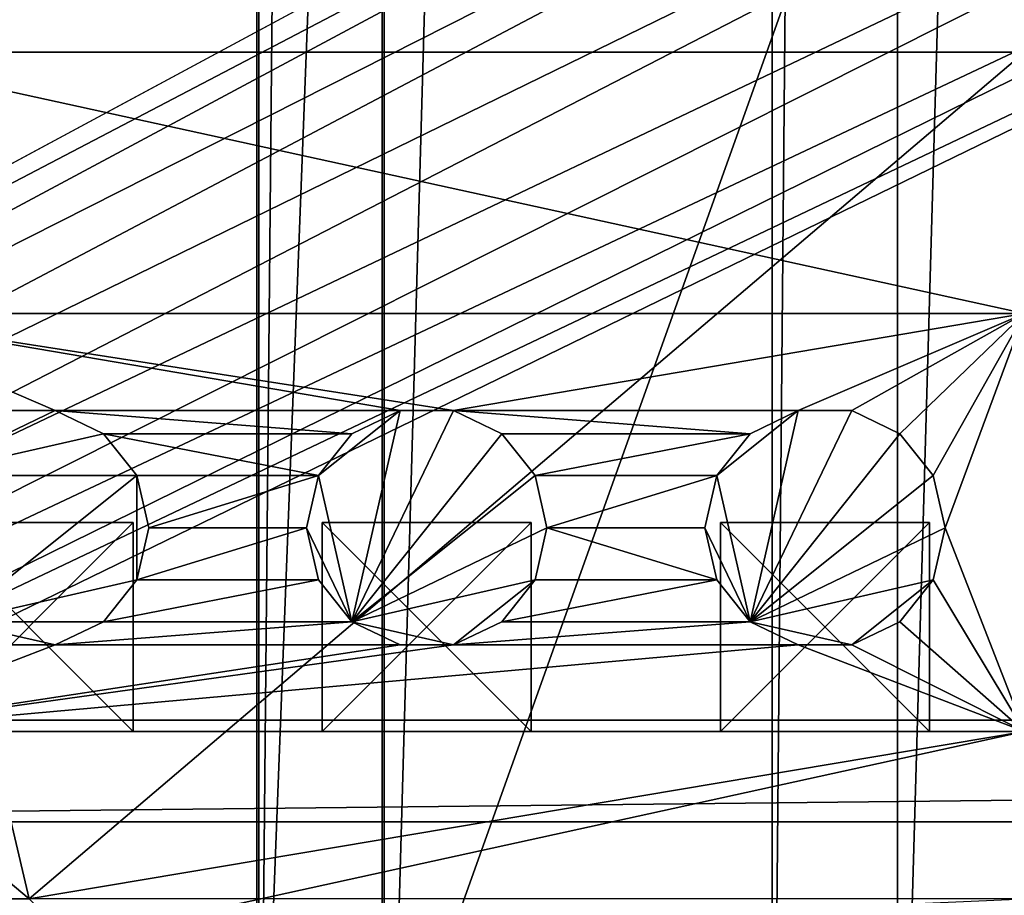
# Model space of a CAD drawing. Extents: x -3 to 104, y -79 to 161.
# Tile 33 of 203: x 15.33 to 24.75, y 5.05 to 13.42. Entities that reach past the tile are written whole.
import ezdxf

# ---------------------------------------------------------------- set-up
doc = ezdxf.new("R2010")
doc.units = 0
doc.header["$MEASUREMENT"] = 0

msp = doc.modelspace()

# ---------------------------------------------------------------- linework, layer by layer
for points in [[(17.620001, 130, -10.3), (13.91, 0, -10.3), (13.91, 130, -10.3)], [(17.620001, 0, -10.3), (13.91, 0, -10.3), (17.620001, 130, -10.3)], [(17.620001, 0, -71.599998), (17.620001, 130, -71.599998), (18.82, 130, -71.599998)], [(18.82, 0, -71.599998), (17.620001, 0, -71.599998), (18.82, 130, -71.599998)], [(17.620001, 130, -71.599998), (17.620001, 0, -10.3), (17.620001, 130, -10.3)], [(17.620001, 0, -71.599998), (17.620001, 0, -10.3), (17.620001, 130, -71.599998)], [(22.530001, 130, -10.3), (18.82, 0, -10.3), (18.82, 130, -10.3)], [(22.530001, 0, -10.3), (18.82, 0, -10.3), (22.530001, 130, -10.3)], [(18.82, 130, -10.3), (18.82, 0, -71.599998), (18.82, 130, -71.599998)], [(18.82, 0, -10.3), (18.82, 0, -71.599998), (18.82, 130, -10.3)], [(22.530001, 0, -71.599998), (22.530001, 130, -71.599998), (23.73, 130, -71.599998)], [(23.73, 0, -71.599998), (22.530001, 0, -71.599998), (23.73, 130, -71.599998)], [(22.530001, 130, -71.599998), (22.530001, 0, -10.3), (22.530001, 130, -10.3)], [(22.530001, 0, -71.599998), (22.530001, 0, -10.3), (22.530001, 130, -71.599998)], [(27.440001, 130, -10.3), (23.73, 0, -10.3), (23.73, 130, -10.3)], [(27.440001, 0, -10.3), (23.73, 0, -10.3), (27.440001, 130, -10.3)], [(23.73, 130, -10.3), (23.73, 0, -71.599998), (23.73, 130, -71.599998)], [(23.73, 0, -10.3), (23.73, 0, -71.599998), (23.73, 130, -10.3)], [(2.9217, 5.4074), (36.411301, 23.4326), (2.9217, 124.593002)], [(5.1713, 6.7213, -72.699997), (95.428703, 123.278999, -72.699997), (5.1713, 123.278999, -72.699997)], [(5.1713, 6.7213, -72.699997), (95.428703, 6.7213, -72.699997), (95.428703, 123.278999, -72.699997)], [(17.6, 32, -74.699997), (4.1981, 7.3716, -74.699997), (-0.25, 32, -74.699997)], [(5.1713, 6.7213, -74.699997), (4.1981, 7.3716, -74.699997), (17.6, 32, -74.699997)], [(17.6, 0.8, -74.699997), (5.1713, 6.7213, -74.699997), (17.6, 32, -74.699997)], [(18.799999, 32, -76.900002), (17.6, 0.8, -76.900002), (17.6, 32, -76.900002)], [(18.799999, 0.8, -76.900002), (17.6, 0.8, -76.900002), (18.799999, 32, -76.900002)], [(17.6, 32, -76.900002), (17.6, 0.8, -76.900002), (17.6, 32, -74.699997)], [(17.6, 32, -74.699997), (17.6, 0.8, -76.900002), (17.6, 0.8, -74.699997)], [(38.599998, 32, -74.699997), (38.599998, 0.8, -74.699997), (18.799999, 32, -74.699997)], [(38.599998, 0.8, -74.699997), (18.799999, 0.8, -74.699997), (18.799999, 32, -74.699997)], [(18.799999, 0.8, -76.900002), (18.799999, 32, -74.699997), (18.799999, 0.8, -74.699997)], [(18.799999, 0.8, -76.900002), (18.799999, 32, -76.900002), (18.799999, 32, -74.699997)], [(2.9217, 5.4074), (35.717602, 22.5627), (36.411301, 23.4326)], [(3.6783, 5.4074), (35.717602, 22.5627), (2.9217, 5.4074)], [(3.6783, 5.4074), (35.470001, 21.478001), (35.717602, 22.5627)], [(4.3599, 5.0791), (35.470001, 21.478001), (3.6783, 5.4074)], [(4.3599, 5.0791), (35.717602, 20.393299), (35.470001, 21.478001)], [(4.8316, 4.4876), (35.717602, 20.393299), (4.3599, 5.0791)], [(4.8316, 4.4876), (36.411301, 19.523399), (35.717602, 20.393299)], [(4.5864, -4.1887, 55.700001), (77.586403, -4.1887, 55.700001), (10.1631, 20.052, 55.700001)], [(77.586403, -4.1887, 54.099998), (4.5864, -4.1887, 54.099998), (10.1631, 20.052, 54.099998)], [(10.1631, 20.052, 55.700001), (77.586403, -4.1887, 55.700001), (72.509804, 20.052, 55.700001)], [(77.586403, -4.1887, 54.099998), (10.1631, 20.052, 54.099998), (72.509804, 20.052, 54.099998)], [(5, 3.75), (36.411301, 19.523399), (4.8316, 4.4876)], [(5, 3.75), (37.4137, 19.040701), (36.411301, 19.523399)], [(15.471, 19.228001, 17.299999), (2.3, -43.349998, 17.299999), (8.9759, 19.1052, 17.299999)], [(60.471001, 19.228001, 17.299999), (2.3, -43.349998, 17.299999), (15.471, 19.228001, 17.299999)], [(60.471001, 19.228001, 17.299999), (98.300003, -43.349998, 17.299999), (2.3, -43.349998, 17.299999)], [(2.3, -43.349998, 18.9), (22.6359, 13.5513, 18.9), (8.197, 19.1052, 18.9)], [(4.3599, 2.4209), (38.526299, 19.040701), (4.8316, 3.0124)], [(4.3599, 2.4209), (96.240097, 2.4209), (38.526299, 19.040701)], [(4.8316, 3.0124), (37.4137, 19.040701), (5, 3.75)], [(4.8316, 3.0124), (38.526299, 19.040701), (37.4137, 19.040701)], [(2.3, -43.349998, 18.9), (45.495899, 13.5513, 18.9), (22.6359, 13.5513, 18.9)], [(34.91, -61.897999, 18.9), (45.495899, 13.5513, 18.9), (2.3, -43.349998, 18.9)], [(24.9464, 13.1113, 55.700001), (15.4214, 5.0113, 55.700001), (13.5164, 13.1113, 55.700001)], [(15.4214, 5.0113, 55.700001), (13.5164, 5.0113, 55.700001), (13.5164, 13.1113, 55.700001)], [(24.9464, 13.1113, 55.700001), (13.5164, 13.1113, 55.700001), (24.9464, 13.1113, 64.900002)], [(13.5164, 13.1113, 55.700001), (13.5164, 13.1113, 64.900002), (24.9464, 13.1113, 64.900002)], [(24.9464, 10.6113, 71.900002), (13.5164, 13.1113, 64.900002), (13.5164, 10.6113, 71.900002)], [(24.9464, 13.1113, 64.900002), (13.5164, 13.1113, 64.900002), (24.9464, 10.6113, 71.900002)], [(24.9464, 5.0113, 55.700001), (15.4214, 5.0113, 55.700001), (24.9464, 13.1113, 55.700001)], [(13.5164, 10.6113, 71.900002), (18.970501, 9.6825, 71.900002), (19.4823, 9.6825, 71.900002)], [(13.5164, 10.6113, 71.900002), (15.1605, 9.6825, 71.900002), (15.6723, 9.6825, 71.900002)], [(13.5164, 10.6113, 71.900002), (15.6723, 9.6825, 71.900002), (18.970501, 9.6825, 71.900002)], [(13.5164, 10.6113, 71.900002), (19.4823, 9.6825, 71.900002), (24.9464, 10.6113, 71.900002)], [(19.4823, 9.6825, 71.900002), (22.7805, 9.6825, 71.900002), (24.9464, 10.6113, 71.900002)], [(22.7805, 9.6825, 71.900002), (23.292299, 9.6825, 71.900002), (24.9464, 10.6113, 71.900002)], [(23.292299, 9.6825, 71.900002), (23.7535, 9.4604, 71.900002), (24.9464, 10.6113, 71.900002)], [(24.072599, 9.0603, 71.900002), (24.9464, 10.6113, 71.900002), (23.7535, 9.4604, 71.900002)], [(24.186399, 8.5613, 71.900002), (24.9464, 10.6113, 71.900002), (24.072599, 9.0603, 71.900002)], [(24.9464, 6.6113, 71.900002), (24.9464, 10.6113, 71.900002), (24.186399, 8.5613, 71.900002)], [(14.3803, 9.0603, 68.900002), (16.133499, 9.4604, 68.900002), (15.6723, 9.6825, 68.900002)], [(14.3803, 9.0603, 68.900002), (15.6723, 9.6825, 68.900002), (15.1605, 9.6825, 68.900002)], [(15.6723, 9.6825, 68.900002), (15.6723, 9.6825, 71.900002), (15.1605, 9.6825, 68.900002)], [(15.6723, 9.6825, 71.900002), (15.1605, 9.6825, 71.900002), (15.1605, 9.6825, 68.900002)], [(15.6723, 9.6825, 71.900002), (18.509399, 9.4604, 71.900002), (18.970501, 9.6825, 71.900002)], [(15.6723, 9.6825, 71.900002), (16.133499, 9.4604, 71.900002), (18.509399, 9.4604, 71.900002)], [(16.133499, 9.4604, 68.900002), (15.6723, 9.6825, 71.900002), (15.6723, 9.6825, 68.900002)], [(16.133499, 9.4604, 71.900002), (15.6723, 9.6825, 71.900002), (16.133499, 9.4604, 68.900002)], [(18.1903, 9.0603, 68.900002), (18.970501, 9.6825, 68.900002), (18.509399, 9.4604, 68.900002)], [(18.509399, 7.6622, 68.900002), (18.970501, 9.6825, 68.900002), (18.1903, 9.0603, 68.900002)], [(18.509399, 7.6622, 68.900002), (19.943501, 9.4604, 68.900002), (19.4823, 9.6825, 68.900002)], [(18.509399, 7.6622, 68.900002), (19.4823, 9.6825, 68.900002), (18.970501, 9.6825, 68.900002)], [(18.970501, 9.6825, 68.900002), (18.509399, 9.4604, 71.900002), (18.509399, 9.4604, 68.900002)], [(18.970501, 9.6825, 71.900002), (18.509399, 9.4604, 71.900002), (18.970501, 9.6825, 68.900002)], [(19.4823, 9.6825, 68.900002), (19.4823, 9.6825, 71.900002), (18.970501, 9.6825, 68.900002)], [(19.4823, 9.6825, 71.900002), (18.970501, 9.6825, 71.900002), (18.970501, 9.6825, 68.900002)], [(19.4823, 9.6825, 71.900002), (22.319401, 9.4604, 71.900002), (22.7805, 9.6825, 71.900002)], [(19.4823, 9.6825, 71.900002), (19.943501, 9.4604, 71.900002), (22.319401, 9.4604, 71.900002)], [(19.943501, 9.4604, 68.900002), (19.4823, 9.6825, 71.900002), (19.4823, 9.6825, 68.900002)], [(19.943501, 9.4604, 71.900002), (19.4823, 9.6825, 71.900002), (19.943501, 9.4604, 68.900002)], [(22.000299, 9.0603, 68.900002), (22.7805, 9.6825, 68.900002), (22.319401, 9.4604, 68.900002)], [(22.319401, 7.6622, 68.900002), (22.7805, 9.6825, 68.900002), (22.000299, 9.0603, 68.900002)], [(22.319401, 7.6622, 68.900002), (23.7535, 9.4604, 68.900002), (23.292299, 9.6825, 68.900002)], [(22.319401, 7.6622, 68.900002), (23.292299, 9.6825, 68.900002), (22.7805, 9.6825, 68.900002)], [(22.7805, 9.6825, 68.900002), (22.319401, 9.4604, 71.900002), (22.319401, 9.4604, 68.900002)], [(22.7805, 9.6825, 71.900002), (22.319401, 9.4604, 71.900002), (22.7805, 9.6825, 68.900002)], [(23.292299, 9.6825, 68.900002), (23.292299, 9.6825, 71.900002), (22.7805, 9.6825, 68.900002)], [(23.292299, 9.6825, 71.900002), (22.7805, 9.6825, 71.900002), (22.7805, 9.6825, 68.900002)], [(23.7535, 9.4604, 68.900002), (23.292299, 9.6825, 71.900002), (23.292299, 9.6825, 68.900002)], [(23.7535, 9.4604, 71.900002), (23.292299, 9.6825, 71.900002), (23.7535, 9.4604, 68.900002)], [(14.3803, 9.0603, 68.900002), (16.4526, 9.0603, 68.900002), (16.133499, 9.4604, 68.900002)], [(16.133499, 9.4604, 71.900002), (18.1903, 9.0603, 71.900002), (18.509399, 9.4604, 71.900002)], [(16.4526, 9.0603, 71.900002), (18.1903, 9.0603, 71.900002), (16.133499, 9.4604, 71.900002)], [(16.4526, 9.0603, 68.900002), (16.133499, 9.4604, 71.900002), (16.133499, 9.4604, 68.900002)], [(16.4526, 9.0603, 71.900002), (16.133499, 9.4604, 71.900002), (16.4526, 9.0603, 68.900002)], [(18.509399, 9.4604, 68.900002), (18.509399, 9.4604, 71.900002), (18.1903, 9.0603, 68.900002)], [(18.509399, 9.4604, 71.900002), (18.1903, 9.0603, 71.900002), (18.1903, 9.0603, 68.900002)], [(18.509399, 7.6622, 68.900002), (20.2626, 9.0603, 68.900002), (19.943501, 9.4604, 68.900002)], [(20.2626, 9.0603, 71.900002), (22.319401, 9.4604, 71.900002), (19.943501, 9.4604, 71.900002)], [(20.2626, 9.0603, 68.900002), (19.943501, 9.4604, 71.900002), (19.943501, 9.4604, 68.900002)], [(20.2626, 9.0603, 71.900002), (19.943501, 9.4604, 71.900002), (20.2626, 9.0603, 68.900002)], [(20.2626, 9.0603, 71.900002), (22.000299, 9.0603, 71.900002), (22.319401, 9.4604, 71.900002)], [(22.319401, 9.4604, 68.900002), (22.319401, 9.4604, 71.900002), (22.000299, 9.0603, 68.900002)], [(22.319401, 9.4604, 71.900002), (22.000299, 9.0603, 71.900002), (22.000299, 9.0603, 68.900002)], [(22.319401, 7.6622, 68.900002), (24.072599, 9.0603, 68.900002), (23.7535, 9.4604, 68.900002)], [(24.072599, 9.0603, 68.900002), (23.7535, 9.4604, 71.900002), (23.7535, 9.4604, 68.900002)], [(24.072599, 9.0603, 71.900002), (23.7535, 9.4604, 71.900002), (24.072599, 9.0603, 68.900002)], [(14.6994, 7.6622, 68.900002), (16.4526, 9.0603, 68.900002), (14.3803, 9.0603, 68.900002)], [(14.6994, 7.6622, 68.900002), (16.4526, 8.0623, 68.900002), (16.4526, 9.0603, 68.900002)], [(16.566401, 8.5613, 71.900002), (18.1903, 9.0603, 71.900002), (16.4526, 9.0603, 71.900002)], [(16.4526, 8.0623, 68.900002), (16.566401, 8.5613, 68.900002), (16.4526, 9.0603, 68.900002)], [(16.566401, 8.5613, 68.900002), (16.4526, 9.0603, 71.900002), (16.4526, 9.0603, 68.900002)], [(16.566401, 8.5613, 71.900002), (16.4526, 9.0603, 71.900002), (16.566401, 8.5613, 68.900002)], [(16.566401, 8.5613, 71.900002), (18.076401, 8.5613, 71.900002), (18.1903, 9.0603, 71.900002)], [(18.509399, 7.6622, 68.900002), (18.1903, 9.0603, 68.900002), (18.076401, 8.5613, 68.900002)], [(18.1903, 9.0603, 68.900002), (18.076401, 8.5613, 71.900002), (18.076401, 8.5613, 68.900002)], [(18.1903, 9.0603, 71.900002), (18.076401, 8.5613, 71.900002), (18.1903, 9.0603, 68.900002)], [(18.509399, 7.6622, 68.900002), (20.3764, 8.5613, 68.900002), (20.2626, 9.0603, 68.900002)], [(20.3764, 8.5613, 71.900002), (22.000299, 9.0603, 71.900002), (20.2626, 9.0603, 71.900002)], [(20.3764, 8.5613, 68.900002), (20.2626, 9.0603, 71.900002), (20.2626, 9.0603, 68.900002)], [(20.3764, 8.5613, 71.900002), (20.2626, 9.0603, 71.900002), (20.3764, 8.5613, 68.900002)], [(20.3764, 8.5613, 71.900002), (21.8864, 8.5613, 71.900002), (22.000299, 9.0603, 71.900002)], [(22.319401, 7.6622, 68.900002), (22.000299, 9.0603, 68.900002), (21.8864, 8.5613, 68.900002)], [(22.000299, 9.0603, 68.900002), (21.8864, 8.5613, 71.900002), (21.8864, 8.5613, 68.900002)], [(22.000299, 9.0603, 71.900002), (21.8864, 8.5613, 71.900002), (22.000299, 9.0603, 68.900002)], [(22.319401, 7.6622, 68.900002), (24.186399, 8.5613, 68.900002), (24.072599, 9.0603, 68.900002)], [(24.186399, 8.5613, 68.900002), (24.072599, 9.0603, 71.900002), (24.072599, 9.0603, 68.900002)], [(24.186399, 8.5613, 71.900002), (24.072599, 9.0603, 71.900002), (24.186399, 8.5613, 68.900002)], [(14.4164, 6.6113, 64.900002), (16.416401, 6.6113, 64.900002), (14.4164, 8.6113, 64.900002)], [(14.4164, 8.6113, 64.900002), (16.416401, 6.6113, 64.900002), (16.416401, 8.6113, 64.900002)], [(16.416401, 6.6113, 66.900002), (14.4164, 6.6113, 66.900002), (16.416401, 8.6113, 66.900002)], [(16.416401, 8.6113, 66.900002), (14.4164, 6.6113, 66.900002), (14.4164, 8.6113, 66.900002)], [(14.4164, 8.6113, 66.900002), (14.4164, 8.6113, 64.900002), (16.416401, 8.6113, 64.900002)], [(14.4164, 8.6113, 66.900002), (16.416401, 8.6113, 64.900002), (16.416401, 8.6113, 66.900002)], [(16.416401, 6.6113, 64.900002), (16.416401, 6.6113, 66.900002), (16.416401, 8.6113, 64.900002)], [(16.416401, 8.6113, 64.900002), (16.416401, 6.6113, 66.900002), (16.416401, 8.6113, 66.900002)], [(18.2264, 6.6113, 64.900002), (20.2264, 6.6113, 64.900002), (18.2264, 8.6113, 64.900002)], [(18.2264, 8.6113, 64.900002), (20.2264, 6.6113, 64.900002), (20.2264, 8.6113, 64.900002)], [(18.2264, 6.6113, 66.900002), (18.2264, 6.6113, 64.900002), (18.2264, 8.6113, 66.900002)], [(18.2264, 8.6113, 66.900002), (18.2264, 6.6113, 64.900002), (18.2264, 8.6113, 64.900002)], [(20.2264, 6.6113, 66.900002), (18.2264, 6.6113, 66.900002), (20.2264, 8.6113, 66.900002)], [(20.2264, 8.6113, 66.900002), (18.2264, 6.6113, 66.900002), (18.2264, 8.6113, 66.900002)], [(18.2264, 8.6113, 66.900002), (18.2264, 8.6113, 64.900002), (20.2264, 8.6113, 64.900002)], [(18.2264, 8.6113, 66.900002), (20.2264, 8.6113, 64.900002), (20.2264, 8.6113, 66.900002)], [(20.2264, 6.6113, 64.900002), (20.2264, 6.6113, 66.900002), (20.2264, 8.6113, 64.900002)], [(20.2264, 8.6113, 64.900002), (20.2264, 6.6113, 66.900002), (20.2264, 8.6113, 66.900002)], [(22.0364, 6.6113, 64.900002), (24.0364, 6.6113, 64.900002), (22.0364, 8.6113, 64.900002)], [(22.0364, 8.6113, 64.900002), (24.0364, 6.6113, 64.900002), (24.0364, 8.6113, 64.900002)], [(22.0364, 6.6113, 66.900002), (22.0364, 6.6113, 64.900002), (22.0364, 8.6113, 66.900002)], [(22.0364, 8.6113, 66.900002), (22.0364, 6.6113, 64.900002), (22.0364, 8.6113, 64.900002)], [(24.0364, 6.6113, 66.900002), (22.0364, 6.6113, 66.900002), (24.0364, 8.6113, 66.900002)], [(24.0364, 8.6113, 66.900002), (22.0364, 6.6113, 66.900002), (22.0364, 8.6113, 66.900002)], [(22.0364, 8.6113, 66.900002), (22.0364, 8.6113, 64.900002), (24.0364, 8.6113, 64.900002)], [(22.0364, 8.6113, 66.900002), (24.0364, 8.6113, 64.900002), (24.0364, 8.6113, 66.900002)], [(24.0364, 6.6113, 64.900002), (24.0364, 6.6113, 66.900002), (24.0364, 8.6113, 64.900002)], [(24.0364, 8.6113, 64.900002), (24.0364, 6.6113, 66.900002), (24.0364, 8.6113, 66.900002)], [(16.4526, 8.0623, 71.900002), (18.076401, 8.5613, 71.900002), (16.566401, 8.5613, 71.900002)], [(16.4526, 8.0623, 71.900002), (18.1903, 8.0623, 71.900002), (18.076401, 8.5613, 71.900002)], [(16.4526, 8.0623, 68.900002), (16.566401, 8.5613, 71.900002), (16.566401, 8.5613, 68.900002)], [(16.4526, 8.0623, 71.900002), (16.566401, 8.5613, 71.900002), (16.4526, 8.0623, 68.900002)], [(18.076401, 8.5613, 68.900002), (18.1903, 8.0623, 71.900002), (18.1903, 8.0623, 68.900002)], [(18.076401, 8.5613, 71.900002), (18.1903, 8.0623, 71.900002), (18.076401, 8.5613, 68.900002)], [(18.509399, 7.6622, 68.900002), (18.076401, 8.5613, 68.900002), (18.1903, 8.0623, 68.900002)], [(18.509399, 7.6622, 68.900002), (20.2626, 8.0623, 68.900002), (20.3764, 8.5613, 68.900002)], [(20.2626, 8.0623, 71.900002), (22.000299, 8.0623, 71.900002), (20.3764, 8.5613, 71.900002)], [(20.2626, 8.0623, 68.900002), (20.3764, 8.5613, 71.900002), (20.3764, 8.5613, 68.900002)], [(20.2626, 8.0623, 71.900002), (20.3764, 8.5613, 71.900002), (20.2626, 8.0623, 68.900002)], [(20.3764, 8.5613, 71.900002), (22.000299, 8.0623, 71.900002), (21.8864, 8.5613, 71.900002)], [(21.8864, 8.5613, 68.900002), (22.000299, 8.0623, 71.900002), (22.000299, 8.0623, 68.900002)], [(21.8864, 8.5613, 71.900002), (22.000299, 8.0623, 71.900002), (21.8864, 8.5613, 68.900002)], [(22.319401, 7.6622, 68.900002), (21.8864, 8.5613, 68.900002), (22.000299, 8.0623, 68.900002)], [(22.319401, 7.6622, 68.900002), (24.072599, 8.0623, 68.900002), (24.186399, 8.5613, 68.900002)], [(24.9464, 6.6113, 71.900002), (24.186399, 8.5613, 71.900002), (24.072599, 8.0623, 71.900002)], [(24.072599, 8.0623, 68.900002), (24.186399, 8.5613, 71.900002), (24.186399, 8.5613, 68.900002)], [(24.072599, 8.0623, 71.900002), (24.186399, 8.5613, 71.900002), (24.072599, 8.0623, 68.900002)], [(14.6994, 7.6622, 68.900002), (16.133499, 7.6622, 68.900002), (16.4526, 8.0623, 68.900002)], [(16.133499, 7.6622, 71.900002), (18.509399, 7.6622, 71.900002), (18.1903, 8.0623, 71.900002)], [(16.133499, 7.6622, 71.900002), (18.1903, 8.0623, 71.900002), (16.4526, 8.0623, 71.900002)], [(16.133499, 7.6622, 68.900002), (16.133499, 7.6622, 71.900002), (16.4526, 8.0623, 68.900002)], [(16.133499, 7.6622, 71.900002), (16.4526, 8.0623, 71.900002), (16.4526, 8.0623, 68.900002)], [(18.1903, 8.0623, 68.900002), (18.509399, 7.6622, 71.900002), (18.509399, 7.6622, 68.900002)], [(18.1903, 8.0623, 71.900002), (18.509399, 7.6622, 71.900002), (18.1903, 8.0623, 68.900002)], [(18.509399, 7.6622, 68.900002), (19.4823, 7.4401, 68.900002), (20.2626, 8.0623, 68.900002)], [(19.4823, 7.4401, 68.900002), (19.943501, 7.6622, 68.900002), (20.2626, 8.0623, 68.900002)], [(19.943501, 7.6622, 71.900002), (22.319401, 7.6622, 71.900002), (22.000299, 8.0623, 71.900002)], [(19.943501, 7.6622, 71.900002), (22.000299, 8.0623, 71.900002), (20.2626, 8.0623, 71.900002)], [(19.943501, 7.6622, 68.900002), (19.943501, 7.6622, 71.900002), (20.2626, 8.0623, 68.900002)], [(19.943501, 7.6622, 71.900002), (20.2626, 8.0623, 71.900002), (20.2626, 8.0623, 68.900002)], [(22.000299, 8.0623, 68.900002), (22.319401, 7.6622, 71.900002), (22.319401, 7.6622, 68.900002)], [(22.000299, 8.0623, 71.900002), (22.319401, 7.6622, 71.900002), (22.000299, 8.0623, 68.900002)], [(22.319401, 7.6622, 68.900002), (23.292299, 7.4401, 68.900002), (24.072599, 8.0623, 68.900002)], [(23.292299, 7.4401, 68.900002), (23.7535, 7.6622, 68.900002), (24.072599, 8.0623, 68.900002)], [(23.7535, 7.6622, 71.900002), (24.9464, 6.6113, 71.900002), (24.072599, 8.0623, 71.900002)], [(23.7535, 7.6622, 68.900002), (23.7535, 7.6622, 71.900002), (24.072599, 8.0623, 68.900002)], [(23.7535, 7.6622, 71.900002), (24.072599, 8.0623, 71.900002), (24.072599, 8.0623, 68.900002)], [(14.6994, 7.6622, 68.900002), (15.1605, 7.4401, 68.900002), (15.6723, 7.4401, 68.900002)], [(14.6994, 7.6622, 68.900002), (15.6723, 7.4401, 68.900002), (16.133499, 7.6622, 68.900002)], [(15.6723, 7.4401, 71.900002), (18.509399, 7.6622, 71.900002), (16.133499, 7.6622, 71.900002)], [(15.6723, 7.4401, 71.900002), (18.970501, 7.4401, 71.900002), (18.509399, 7.6622, 71.900002)], [(15.6723, 7.4401, 68.900002), (16.133499, 7.6622, 71.900002), (16.133499, 7.6622, 68.900002)], [(15.6723, 7.4401, 71.900002), (16.133499, 7.6622, 71.900002), (15.6723, 7.4401, 68.900002)], [(18.509399, 7.6622, 68.900002), (18.970501, 7.4401, 71.900002), (18.970501, 7.4401, 68.900002)], [(18.509399, 7.6622, 71.900002), (18.970501, 7.4401, 71.900002), (18.509399, 7.6622, 68.900002)], [(18.509399, 7.6622, 68.900002), (18.970501, 7.4401, 68.900002), (19.4823, 7.4401, 68.900002)], [(19.4823, 7.4401, 71.900002), (22.7805, 7.4401, 71.900002), (22.319401, 7.6622, 71.900002)], [(19.4823, 7.4401, 71.900002), (22.319401, 7.6622, 71.900002), (19.943501, 7.6622, 71.900002)], [(19.4823, 7.4401, 68.900002), (19.943501, 7.6622, 71.900002), (19.943501, 7.6622, 68.900002)], [(19.4823, 7.4401, 71.900002), (19.943501, 7.6622, 71.900002), (19.4823, 7.4401, 68.900002)], [(22.319401, 7.6622, 68.900002), (22.7805, 7.4401, 71.900002), (22.7805, 7.4401, 68.900002)], [(22.319401, 7.6622, 71.900002), (22.7805, 7.4401, 71.900002), (22.319401, 7.6622, 68.900002)], [(22.319401, 7.6622, 68.900002), (22.7805, 7.4401, 68.900002), (23.292299, 7.4401, 68.900002)], [(23.292299, 7.4401, 71.900002), (24.9464, 6.6113, 71.900002), (23.7535, 7.6622, 71.900002)], [(23.292299, 7.4401, 68.900002), (23.7535, 7.6622, 71.900002), (23.7535, 7.6622, 68.900002)], [(23.292299, 7.4401, 71.900002), (23.7535, 7.6622, 71.900002), (23.292299, 7.4401, 68.900002)], [(13.5164, 6.6113, 71.900002), (15.6723, 7.4401, 71.900002), (15.1605, 7.4401, 71.900002)], [(13.5164, 6.6113, 71.900002), (24.9464, 6.6113, 71.900002), (22.7805, 7.4401, 71.900002)], [(13.5164, 6.6113, 71.900002), (22.7805, 7.4401, 71.900002), (19.4823, 7.4401, 71.900002)], [(13.5164, 6.6113, 71.900002), (19.4823, 7.4401, 71.900002), (18.970501, 7.4401, 71.900002)], [(13.5164, 6.6113, 71.900002), (18.970501, 7.4401, 71.900002), (15.6723, 7.4401, 71.900002)], [(15.1605, 7.4401, 68.900002), (15.1605, 7.4401, 71.900002), (15.6723, 7.4401, 68.900002)], [(15.1605, 7.4401, 71.900002), (15.6723, 7.4401, 71.900002), (15.6723, 7.4401, 68.900002)], [(18.970501, 7.4401, 68.900002), (18.970501, 7.4401, 71.900002), (19.4823, 7.4401, 68.900002)], [(18.970501, 7.4401, 71.900002), (19.4823, 7.4401, 71.900002), (19.4823, 7.4401, 68.900002)], [(22.7805, 7.4401, 71.900002), (24.9464, 6.6113, 71.900002), (23.292299, 7.4401, 71.900002)], [(22.7805, 7.4401, 68.900002), (22.7805, 7.4401, 71.900002), (23.292299, 7.4401, 68.900002)], [(22.7805, 7.4401, 71.900002), (23.292299, 7.4401, 71.900002), (23.292299, 7.4401, 68.900002)], [(5.8216, 5.7481, -72.699997), (95.428703, 6.7213, -72.699997), (5.1713, 6.7213, -72.699997)], [(17.6, 0.8, -74.699997), (5.8216, 5.7481, -74.699997), (5.1713, 6.7213, -74.699997)], [(5.8216, 5.7481, -72.699997), (94.778397, 5.7481, -72.699997), (95.428703, 6.7213, -72.699997)], [(13.5164, 6.6113, 64.199997), (15.4214, 5.0113, 64.199997), (24.9464, 6.6113, 64.199997)], [(13.5164, 5.0113, 64.199997), (15.4214, 5.0113, 64.199997), (13.5164, 6.6113, 64.199997)], [(24.9464, 6.6113, 71.900002), (13.5164, 6.6113, 71.900002), (20.2264, 6.6113, 66.900002)], [(13.5164, 6.6113, 71.900002), (18.2264, 6.6113, 66.900002), (20.2264, 6.6113, 66.900002)], [(13.5164, 6.6113, 71.900002), (16.416401, 6.6113, 66.900002), (18.2264, 6.6113, 66.900002)], [(13.5164, 6.6113, 71.900002), (14.4164, 6.6113, 66.900002), (16.416401, 6.6113, 66.900002)], [(14.4164, 6.6113, 64.900002), (13.5164, 6.6113, 64.199997), (16.416401, 6.6113, 64.900002)], [(16.416401, 6.6113, 64.900002), (13.5164, 6.6113, 64.199997), (18.2264, 6.6113, 64.900002)], [(13.5164, 6.6113, 64.199997), (24.9464, 6.6113, 64.199997), (18.2264, 6.6113, 64.900002)], [(15.8214, 4.6113, 64.199997), (24.9464, 6.6113, 64.199997), (15.4214, 5.0113, 64.199997)], [(15.8214, 4.6113, 64.199997), (24.9464, 5.0113, 64.199997), (24.9464, 6.6113, 64.199997)], [(16.416401, 6.6113, 66.900002), (18.2264, 6.6113, 64.900002), (18.2264, 6.6113, 66.900002)], [(16.416401, 6.6113, 66.900002), (16.416401, 6.6113, 64.900002), (18.2264, 6.6113, 64.900002)], [(18.2264, 6.6113, 64.900002), (24.9464, 6.6113, 64.199997), (20.2264, 6.6113, 64.900002)], [(24.9464, 6.6113, 71.900002), (20.2264, 6.6113, 66.900002), (22.0364, 6.6113, 66.900002)], [(22.0364, 6.6113, 66.900002), (20.2264, 6.6113, 64.900002), (22.0364, 6.6113, 64.900002)], [(22.0364, 6.6113, 64.900002), (20.2264, 6.6113, 64.900002), (24.9464, 6.6113, 64.199997)], [(20.2264, 6.6113, 66.900002), (20.2264, 6.6113, 64.900002), (22.0364, 6.6113, 66.900002)], [(24.9464, 6.6113, 71.900002), (22.0364, 6.6113, 66.900002), (24.0364, 6.6113, 66.900002)], [(24.0364, 6.6113, 64.900002), (22.0364, 6.6113, 64.900002), (24.9464, 6.6113, 64.199997)], [(24.0364, 6.6113, 66.900002), (24.9464, 6.6113, 64.199997), (24.9464, 6.6113, 71.900002)], [(24.0364, 6.6113, 66.900002), (24.0364, 6.6113, 64.900002), (24.9464, 6.6113, 64.199997)], [(6.05, 4.6, -72.699997), (94.778397, 5.7481, -72.699997), (5.8216, 5.7481, -72.699997)], [(17.6, 0.8, -74.699997), (6.05, 4.6, -74.699997), (5.8216, 5.7481, -74.699997)], [(6.05, 4.6, -72.699997), (94.550003, 4.6, -72.699997), (94.778397, 5.7481, -72.699997)]]:
    msp.add_3dface(points)

doc.saveas('drawing.dxf')
